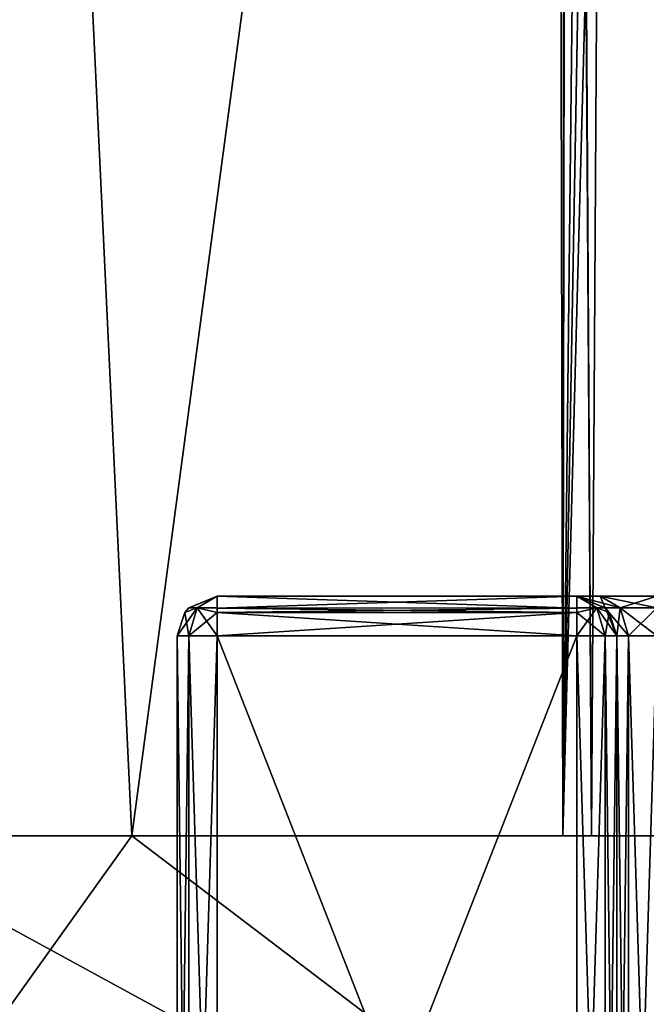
# Model space of a CAD drawing. Header units: millimetres. Extents: x -18.9 to 18.9, y -8.8 to 59.9.
# Tile 56 of 256: x 4.5 to 7.6, y -4.3 to 0.6. Entities that reach past the tile are written whole.
import ezdxf

# ---------------------------------------------------------------- set-up
doc = ezdxf.new("R2010")
doc.units = ezdxf.units.MM
doc.header["$LTSCALE"] = 65.185185
for name, color, linetype in [('1281', 7, 'CONTINUOUS'), ('1287', 7, 'CONTINUOUS'), ('1295', 7, 'CONTINUOUS'), ('2504', 7, 'CONTINUOUS'), ('2518', 7, 'CONTINUOUS'), ('2519', 7, 'CONTINUOUS'), ('2523', 7, 'CONTINUOUS'), ('2524', 7, 'CONTINUOUS'), ('2525', 7, 'CONTINUOUS'), ('2526', 7, 'CONTINUOUS'), ('2553', 7, 'CONTINUOUS'), ('2554', 7, 'CONTINUOUS'), ('2555', 7, 'CONTINUOUS'), ('2556', 7, 'CONTINUOUS'), ('2557', 7, 'CONTINUOUS'), ('2558', 7, 'CONTINUOUS'), ('2586', 7, 'CONTINUOUS'), ('2587', 7, 'CONTINUOUS'), ('2588', 7, 'CONTINUOUS'), ('2589', 7, 'CONTINUOUS'), ('2590', 7, 'CONTINUOUS'), ('2591', 7, 'CONTINUOUS'), ('2592', 7, 'CONTINUOUS'), ('2593', 7, 'CONTINUOUS'), ('2594', 7, 'CONTINUOUS'), ('2595', 7, 'CONTINUOUS'), ('2596', 7, 'CONTINUOUS')]:
    doc.layers.add(name, color=color, linetype=linetype)

msp = doc.modelspace()

# ---------------------------------------------------------------- linework, layer by layer
at = {"layer": '1281', "color": 7, "linetype": 'Continuous'}
for points in [[(4.2931, 26.4, -16.8621), (9.0291, 26.4, -14.874), (3.5677, -3.5, -17.0303), (4.2931, 26.4, -16.8621)], [(3.5677, -3.5, -17.0303), (9.0291, 26.4, -14.874), (9.0598, -3.5, -14.8553), (3.5677, -3.5, -17.0303)], [(-1.389, -3.5, 17.3445), (3.0206, -6.3, 17.1358), (5.0224, -3.5, 16.6594), (-1.389, -3.5, 17.3445)], [(3.0206, -6.3, 17.1358), (8.6992, -6.3, 15.0691), (5.0224, -3.5, 16.6594), (3.0206, -6.3, 17.1358)], [(5.0224, -3.5, 16.6594), (8.6992, -6.3, 15.0691), (10.7441, -3.5, 13.6867), (5.0224, -3.5, 16.6594)]]:
    msp.add_3dface(points, dxfattribs=at)
at = {"layer": '1287', "color": 7, "linetype": 'Continuous'}
for points in [[(7.1086, 32.4, 8.3562), (7.1086, 29.8178, 8.3562), (7.3235, -3.5, 7.2708), (7.1086, 32.4, 8.3562)], [(7.5416, 32.4, 6.846), (7.1086, 32.4, 8.3562), (7.3235, -3.5, 7.2708), (7.5416, 32.4, 6.846)], [(8.432, -3.5, 5.9497), (7.5416, 32.4, 6.846), (7.3235, -3.5, 7.2708), (8.432, -3.5, 5.9497)], [(8.7092, 32.4, 5.7947), (7.5416, 32.4, 6.846), (8.432, -3.5, 5.9497), (8.7092, 32.4, 5.7947)], [(7.1086, 29.8178, 8.3562), (7.2136, 29.4592, 9.1227), (7.1795, -3.5, 8.9873), (7.1086, 29.8178, 8.3562)], [(7.3235, -3.5, 7.2708), (7.1086, 29.8178, 8.3562), (7.1795, -3.5, 8.9873), (7.3235, -3.5, 7.2708)], [(7.2136, 29.4592, 9.1227), (7.2325, 29.4323, 9.1875), (7.1795, -3.5, 8.9873), (7.2136, 29.4592, 9.1227)], [(7.2325, 29.4323, 9.1875), (7.5455, 29.241, 9.8726), (7.1795, -3.5, 8.9873), (7.2325, 29.4323, 9.1875)], [(7.5455, 29.241, 9.8726), (7.7685, 29.2165, 10.18), (7.1795, -3.5, 8.9873), (7.5455, 29.241, 9.8726)], [(7.7685, 29.2165, 10.18), (8.0516, 29.1905, 10.4742), (7.1795, -3.5, 8.9873), (7.7685, 29.2165, 10.18)], [(8.0516, 29.1905, 10.4742), (8.0516, -3.5, 10.4742), (7.1795, -3.5, 8.9873), (8.0516, 29.1905, 10.4742)]]:
    msp.add_3dface(points, dxfattribs=at)
at = {"layer": '1295', "color": 7, "linetype": 'Continuous'}
for points in [[(-1.389, -3.5, 17.3445), (5.0224, -3.5, 16.6594), (3.603, 26.4, 17.0228), (-1.389, -3.5, 17.3445)], [(5.0224, -3.5, 16.6594), (9.021, 26.4, 14.8789), (3.603, 26.4, 17.0228), (5.0224, -3.5, 16.6594)], [(5.0224, -3.5, 16.6594), (10.7441, -3.5, 13.6867), (9.021, 26.4, 14.8789), (5.0224, -3.5, 16.6594)], [(3.0206, -6.3, -17.1358), (3.5677, -3.5, -17.0303), (8.6992, -6.3, -15.0691), (3.0206, -6.3, -17.1358)], [(3.5677, -3.5, -17.0303), (9.0598, -3.5, -14.8553), (8.6992, -6.3, -15.0691), (3.5677, -3.5, -17.0303)]]:
    msp.add_3dface(points, dxfattribs=at)
at = {"layer": '2504', "color": 7, "linetype": 'Continuous'}
for points in [[(7.1795, -3.5, 8.9873), (8.0516, -3.5, 10.4742), (8.6874, -3.5, 9.6307), (7.1795, -3.5, 8.9873)], [(7.3235, -3.5, 7.2708), (7.1795, -3.5, 8.9873), (8.1586, -3.5, 8.3562), (7.3235, -3.5, 7.2708)], [(8.1586, -3.5, 8.3562), (7.1795, -3.5, 8.9873), (8.6874, -3.5, 9.6307), (8.1586, -3.5, 8.3562)], [(8.432, -3.5, 5.9497), (7.3235, -3.5, 7.2708), (9.9586, -3.5, 6.5562), (8.432, -3.5, 5.9497)], [(9.9586, -3.5, 6.5562), (7.3235, -3.5, 7.2708), (8.6875, -3.5, 7.0817), (9.9586, -3.5, 6.5562)], [(8.6875, -3.5, 7.0817), (7.3235, -3.5, 7.2708), (8.1586, -3.5, 8.3562), (8.6875, -3.5, 7.0817)]]:
    msp.add_3dface(points, dxfattribs=at)
at = {"layer": '2518', "color": 7, "linetype": 'Continuous'}
for points in [[(7.25, -2.3, -7.375), (7.25, -2.3, -4.475), (5.45, -2.3, 1.025), (7.25, -2.3, -7.375)], [(5.45, -2.3, 1.025), (7.25, -2.3, -4.475), (7.25, -2.3, -1.875), (5.45, -2.3, 1.025)], [(5.45, -2.3, -7.375), (7.25, -2.3, -7.375), (5.45, -2.3, 1.025), (5.45, -2.3, -7.375)], [(7.25, -2.3, 1.025), (5.45, -2.3, 1.025), (7.25, -2.3, -1.875), (7.25, -2.3, 1.025)], [(7.25, -2.3, -4.475), (7.3671, -2.3, -4.1922), (7.25, -2.3, -1.875), (7.25, -2.3, -4.475)], [(7.25, -2.3, -1.875), (7.3671, -2.3, -4.1922), (7.3672, -2.3, -2.1579), (7.25, -2.3, -1.875)], [(7.3671, -2.3, -4.1922), (7.65, -2.3, -4.075), (7.3672, -2.3, -2.1579), (7.3671, -2.3, -4.1922)], [(7.3672, -2.3, -2.1579), (7.65, -2.3, -4.075), (7.65, -2.3, -2.275), (7.3672, -2.3, -2.1579)]]:
    msp.add_3dface(points, dxfattribs=at)
at = {"layer": '2519', "color": 7, "linetype": 'Continuous'}
for points in [[(7.45, -7.1, -7.375), (7.45, -7.1, -4.475), (7.45, -2.5, -4.475), (7.45, -7.1, -7.375)], [(7.45, -2.5, -7.375), (7.45, -7.1, -7.375), (7.45, -2.5, -4.475), (7.45, -2.5, -7.375)]]:
    msp.add_3dface(points, dxfattribs=at)
at = {"layer": '2523', "color": 7, "linetype": 'Continuous'}
for points in [[(7.45, -7.1, -1.875), (7.45, -7.1, 1.025), (7.45, -2.5, 1.025), (7.45, -7.1, -1.875)], [(7.45, -2.5, -1.875), (7.45, -7.1, -1.875), (7.45, -2.5, 1.025), (7.45, -2.5, -1.875)]]:
    msp.add_3dface(points, dxfattribs=at)
at = {"layer": '2524', "color": 7, "linetype": 'Continuous'}
for points in [[(7.25, -7.1, 1.225), (5.45, -7.1, 1.225), (5.45, -2.5, 1.225), (7.25, -7.1, 1.225)], [(7.25, -2.5, 1.225), (7.25, -7.1, 1.225), (5.45, -2.5, 1.225), (7.25, -2.5, 1.225)]]:
    msp.add_3dface(points, dxfattribs=at)
at = {"layer": '2525', "color": 7, "linetype": 'Continuous'}
for points in [[(5.25, -7.1, 1.025), (5.25, -7.1, -7.375), (5.25, -2.5, 1.025), (5.25, -7.1, 1.025)], [(5.25, -2.5, 1.025), (5.25, -7.1, -7.375), (5.25, -2.5, -7.375), (5.25, -2.5, 1.025)]]:
    msp.add_3dface(points, dxfattribs=at)
at = {"layer": '2526', "color": 7, "linetype": 'Continuous'}
for points in [[(5.45, -7.1, -7.575), (7.25, -7.1, -7.575), (7.25, -2.5, -7.575), (5.45, -7.1, -7.575)], [(5.45, -2.5, -7.575), (5.45, -7.1, -7.575), (7.25, -2.5, -7.575), (5.45, -2.5, -7.575)]]:
    msp.add_3dface(points, dxfattribs=at)
at = {"layer": '2553', "color": 7, "linetype": 'Continuous'}
for points in [[(7.45, -7.1, -1.875), (7.45, -2.5, -1.875), (7.5086, -2.5, -2.0164), (7.45, -7.1, -1.875)], [(7.5086, -7.1, -2.0164), (7.45, -7.1, -1.875), (7.5086, -2.5, -2.0164), (7.5086, -7.1, -2.0164)], [(7.65, -2.5, -2.075), (7.65, -7.1, -2.075), (7.5086, -7.1, -2.0164), (7.65, -2.5, -2.075)], [(7.65, -2.5, -2.075), (7.5086, -7.1, -2.0164), (7.5086, -2.5, -2.0164), (7.65, -2.5, -2.075)]]:
    msp.add_3dface(points, dxfattribs=at)
at = {"layer": '2554', "color": 7, "linetype": 'Continuous'}
for points in [[(7.25, -7.1, 1.225), (7.25, -2.5, 1.225), (7.3914, -2.5, 1.1664), (7.25, -7.1, 1.225)], [(7.3914, -7.1, 1.1664), (7.25, -7.1, 1.225), (7.3914, -2.5, 1.1664), (7.3914, -7.1, 1.1664)], [(7.45, -2.5, 1.025), (7.45, -7.1, 1.025), (7.3914, -7.1, 1.1664), (7.45, -2.5, 1.025)], [(7.45, -2.5, 1.025), (7.3914, -7.1, 1.1664), (7.3914, -2.5, 1.1664), (7.45, -2.5, 1.025)]]:
    msp.add_3dface(points, dxfattribs=at)
at = {"layer": '2555', "color": 7, "linetype": 'Continuous'}
for points in [[(5.25, -7.1, 1.025), (5.25, -2.5, 1.025), (5.3086, -2.5, 1.1664), (5.25, -7.1, 1.025)], [(5.3086, -7.1, 1.1664), (5.25, -7.1, 1.025), (5.3086, -2.5, 1.1664), (5.3086, -7.1, 1.1664)], [(5.45, -2.5, 1.225), (5.45, -7.1, 1.225), (5.3086, -7.1, 1.1664), (5.45, -2.5, 1.225)], [(5.45, -2.5, 1.225), (5.3086, -7.1, 1.1664), (5.3086, -2.5, 1.1664), (5.45, -2.5, 1.225)]]:
    msp.add_3dface(points, dxfattribs=at)
at = {"layer": '2556', "color": 7, "linetype": 'Continuous'}
for points in [[(7.45, -2.5, -4.475), (7.45, -7.1, -4.475), (7.5086, -7.1, -4.3336), (7.45, -2.5, -4.475)], [(7.45, -2.5, -4.475), (7.5086, -7.1, -4.3336), (7.5086, -2.5, -4.3336), (7.45, -2.5, -4.475)], [(7.65, -7.1, -4.275), (7.65, -2.5, -4.275), (7.5086, -2.5, -4.3336), (7.65, -7.1, -4.275)], [(7.5086, -7.1, -4.3336), (7.65, -7.1, -4.275), (7.5086, -2.5, -4.3336), (7.5086, -7.1, -4.3336)]]:
    msp.add_3dface(points, dxfattribs=at)
at = {"layer": '2557', "color": 7, "linetype": 'Continuous'}
for points in [[(7.25, -2.5, -7.575), (7.25, -7.1, -7.575), (7.3914, -7.1, -7.5164), (7.25, -2.5, -7.575)], [(7.25, -2.5, -7.575), (7.3914, -7.1, -7.5164), (7.3914, -2.5, -7.5164), (7.25, -2.5, -7.575)], [(7.45, -7.1, -7.375), (7.45, -2.5, -7.375), (7.3914, -2.5, -7.5164), (7.45, -7.1, -7.375)], [(7.3914, -7.1, -7.5164), (7.45, -7.1, -7.375), (7.3914, -2.5, -7.5164), (7.3914, -7.1, -7.5164)]]:
    msp.add_3dface(points, dxfattribs=at)
at = {"layer": '2558', "color": 7, "linetype": 'Continuous'}
for points in [[(5.25, -2.5, -7.375), (5.25, -7.1, -7.375), (5.3086, -7.1, -7.5164), (5.25, -2.5, -7.375)], [(5.25, -2.5, -7.375), (5.3086, -7.1, -7.5164), (5.3086, -2.5, -7.5164), (5.25, -2.5, -7.375)], [(5.45, -7.1, -7.575), (5.45, -2.5, -7.575), (5.3086, -2.5, -7.5164), (5.45, -7.1, -7.575)], [(5.3086, -7.1, -7.5164), (5.45, -7.1, -7.575), (5.3086, -2.5, -7.5164), (5.3086, -7.1, -7.5164)]]:
    msp.add_3dface(points, dxfattribs=at)
at = {"layer": '2586', "color": 7, "linetype": 'Continuous'}
for points in [[(7.25, -2.3, -1.875), (7.3672, -2.3, -2.1579), (7.3914, -2.3586, -1.875), (7.25, -2.3, -1.875)], [(7.3672, -2.3, -2.1579), (7.65, -2.3, -2.275), (7.4672, -2.3586, -2.0578), (7.3672, -2.3, -2.1579)], [(7.3914, -2.3586, -1.875), (7.3672, -2.3, -2.1579), (7.4672, -2.3586, -2.0578), (7.3914, -2.3586, -1.875)], [(7.4672, -2.3586, -2.0578), (7.65, -2.3, -2.275), (7.65, -2.3586, -2.1336), (7.4672, -2.3586, -2.0578)], [(7.45, -2.5, -1.875), (7.3914, -2.3586, -1.875), (7.4672, -2.3586, -2.0578), (7.45, -2.5, -1.875)], [(7.5086, -2.5, -2.0164), (7.45, -2.5, -1.875), (7.4672, -2.3586, -2.0578), (7.5086, -2.5, -2.0164)], [(7.5086, -2.5, -2.0164), (7.4672, -2.3586, -2.0578), (7.65, -2.3586, -2.1336), (7.5086, -2.5, -2.0164)], [(7.65, -2.5, -2.075), (7.5086, -2.5, -2.0164), (7.65, -2.3586, -2.1336), (7.65, -2.5, -2.075)]]:
    msp.add_3dface(points, dxfattribs=at)
at = {"layer": '2587', "color": 7, "linetype": 'Continuous'}
for points in [[(7.25, -2.3, 1.025), (7.25, -2.3, -1.875), (7.3914, -2.3586, -1.875), (7.25, -2.3, 1.025)], [(7.392, -2.3591, 1.025), (7.25, -2.3, 1.025), (7.3914, -2.3586, -1.875), (7.392, -2.3591, 1.025)], [(7.45, -2.5, -1.875), (7.392, -2.3591, 1.025), (7.3914, -2.3586, -1.875), (7.45, -2.5, -1.875)], [(7.45, -2.5, -1.875), (7.4118, -2.3825, 1.025), (7.392, -2.3591, 1.025), (7.45, -2.5, -1.875)], [(7.45, -2.5, -1.875), (7.45, -2.5, 1.025), (7.4118, -2.3825, 1.025), (7.45, -2.5, -1.875)]]:
    msp.add_3dface(points, dxfattribs=at)
at = {"layer": '2588', "color": 7, "linetype": 'Continuous'}
for points in [[(7.25, -2.3603, 1.1682), (7.25, -2.3, 1.025), (7.3498, -2.3586, 1.1252), (7.25, -2.3603, 1.1682)], [(7.3498, -2.3586, 1.1252), (7.25, -2.3, 1.025), (7.392, -2.3591, 1.025), (7.3498, -2.3586, 1.1252)], [(7.3914, -2.5, 1.1664), (7.25, -2.5, 1.225), (7.3498, -2.3586, 1.1252), (7.3914, -2.5, 1.1664)], [(7.25, -2.5, 1.225), (7.25, -2.3827, 1.187), (7.3498, -2.3586, 1.1252), (7.25, -2.5, 1.225)], [(7.25, -2.3827, 1.187), (7.25, -2.3603, 1.1682), (7.3498, -2.3586, 1.1252), (7.25, -2.3827, 1.187)], [(7.4118, -2.3825, 1.025), (7.3914, -2.5, 1.1664), (7.3498, -2.3586, 1.1252), (7.4118, -2.3825, 1.025)], [(7.4118, -2.3825, 1.025), (7.3498, -2.3586, 1.1252), (7.392, -2.3591, 1.025), (7.4118, -2.3825, 1.025)], [(7.45, -2.5, 1.025), (7.3914, -2.5, 1.1664), (7.4118, -2.3825, 1.025), (7.45, -2.5, 1.025)]]:
    msp.add_3dface(points, dxfattribs=at)
at = {"layer": '2589', "color": 7, "linetype": 'Continuous'}
for points in [[(5.45, -2.3, 1.025), (7.25, -2.3, 1.025), (7.25, -2.3603, 1.1682), (5.45, -2.3, 1.025)], [(5.45, -2.3591, 1.167), (5.45, -2.3, 1.025), (7.25, -2.3603, 1.1682), (5.45, -2.3591, 1.167)], [(5.45, -2.3825, 1.1868), (5.45, -2.3591, 1.167), (7.25, -2.3603, 1.1682), (5.45, -2.3825, 1.1868)], [(7.25, -2.3827, 1.187), (5.45, -2.3825, 1.1868), (7.25, -2.3603, 1.1682), (7.25, -2.3827, 1.187)], [(7.25, -2.5, 1.225), (5.45, -2.5, 1.225), (5.45, -2.3825, 1.1868), (7.25, -2.5, 1.225)], [(7.25, -2.5, 1.225), (5.45, -2.3825, 1.1868), (7.25, -2.3827, 1.187), (7.25, -2.5, 1.225)]]:
    msp.add_3dface(points, dxfattribs=at)
at = {"layer": '2590', "color": 7, "linetype": 'Continuous'}
for points in [[(5.3068, -2.3603, 1.025), (5.45, -2.3, 1.025), (5.3498, -2.3586, 1.1248), (5.3068, -2.3603, 1.025)], [(5.3498, -2.3586, 1.1248), (5.45, -2.3, 1.025), (5.45, -2.3591, 1.167), (5.3498, -2.3586, 1.1248)], [(5.3086, -2.5, 1.1664), (5.25, -2.5, 1.025), (5.3498, -2.3586, 1.1248), (5.3086, -2.5, 1.1664)], [(5.25, -2.5, 1.025), (5.288, -2.3827, 1.025), (5.3498, -2.3586, 1.1248), (5.25, -2.5, 1.025)], [(5.288, -2.3827, 1.025), (5.3068, -2.3603, 1.025), (5.3498, -2.3586, 1.1248), (5.288, -2.3827, 1.025)], [(5.45, -2.3825, 1.1868), (5.3086, -2.5, 1.1664), (5.3498, -2.3586, 1.1248), (5.45, -2.3825, 1.1868)], [(5.45, -2.3825, 1.1868), (5.3498, -2.3586, 1.1248), (5.45, -2.3591, 1.167), (5.45, -2.3825, 1.1868)], [(5.45, -2.5, 1.225), (5.3086, -2.5, 1.1664), (5.45, -2.3825, 1.1868), (5.45, -2.5, 1.225)]]:
    msp.add_3dface(points, dxfattribs=at)
at = {"layer": '2591', "color": 7, "linetype": 'Continuous'}
for points in [[(5.45, -2.3, -7.375), (5.45, -2.3, 1.025), (5.3068, -2.3603, 1.025), (5.45, -2.3, -7.375)], [(5.308, -2.3591, -7.375), (5.45, -2.3, -7.375), (5.3068, -2.3603, 1.025), (5.308, -2.3591, -7.375)], [(5.288, -2.3827, 1.025), (5.2882, -2.3825, -7.375), (5.3068, -2.3603, 1.025), (5.288, -2.3827, 1.025)], [(5.2882, -2.3825, -7.375), (5.308, -2.3591, -7.375), (5.3068, -2.3603, 1.025), (5.2882, -2.3825, -7.375)], [(5.25, -2.5, 1.025), (5.25, -2.5, -7.375), (5.2882, -2.3825, -7.375), (5.25, -2.5, 1.025)], [(5.25, -2.5, 1.025), (5.2882, -2.3825, -7.375), (5.288, -2.3827, 1.025), (5.25, -2.5, 1.025)]]:
    msp.add_3dface(points, dxfattribs=at)
at = {"layer": '2592', "color": 7, "linetype": 'Continuous'}
for points in [[(5.3502, -2.3586, -7.4752), (5.45, -2.3, -7.375), (5.308, -2.3591, -7.375), (5.3502, -2.3586, -7.4752)], [(5.45, -2.3603, -7.5182), (5.45, -2.3, -7.375), (5.3502, -2.3586, -7.4752), (5.45, -2.3603, -7.5182)], [(5.2882, -2.3825, -7.375), (5.3086, -2.5, -7.5164), (5.3502, -2.3586, -7.4752), (5.2882, -2.3825, -7.375)], [(5.2882, -2.3825, -7.375), (5.3502, -2.3586, -7.4752), (5.308, -2.3591, -7.375), (5.2882, -2.3825, -7.375)], [(5.3086, -2.5, -7.5164), (5.45, -2.5, -7.575), (5.3502, -2.3586, -7.4752), (5.3086, -2.5, -7.5164)], [(5.45, -2.5, -7.575), (5.45, -2.3827, -7.537), (5.3502, -2.3586, -7.4752), (5.45, -2.5, -7.575)], [(5.45, -2.3827, -7.537), (5.45, -2.3603, -7.5182), (5.3502, -2.3586, -7.4752), (5.45, -2.3827, -7.537)], [(5.25, -2.5, -7.375), (5.3086, -2.5, -7.5164), (5.2882, -2.3825, -7.375), (5.25, -2.5, -7.375)]]:
    msp.add_3dface(points, dxfattribs=at)
at = {"layer": '2593', "color": 7, "linetype": 'Continuous'}
for points in [[(7.25, -2.3, -7.375), (5.45, -2.3, -7.375), (5.45, -2.3603, -7.5182), (7.25, -2.3, -7.375)], [(7.25, -2.3591, -7.517), (7.25, -2.3, -7.375), (5.45, -2.3603, -7.5182), (7.25, -2.3591, -7.517)], [(7.25, -2.3825, -7.5368), (7.25, -2.3591, -7.517), (5.45, -2.3603, -7.5182), (7.25, -2.3825, -7.5368)], [(5.45, -2.3827, -7.537), (7.25, -2.3825, -7.5368), (5.45, -2.3603, -7.5182), (5.45, -2.3827, -7.537)], [(5.45, -2.5, -7.575), (7.25, -2.5, -7.575), (7.25, -2.3825, -7.5368), (5.45, -2.5, -7.575)], [(5.45, -2.5, -7.575), (7.25, -2.3825, -7.5368), (5.45, -2.3827, -7.537), (5.45, -2.5, -7.575)]]:
    msp.add_3dface(points, dxfattribs=at)
at = {"layer": '2594', "color": 7, "linetype": 'Continuous'}
for points in [[(7.3932, -2.3603, -7.375), (7.25, -2.3, -7.375), (7.3502, -2.3586, -7.4748), (7.3932, -2.3603, -7.375)], [(7.3502, -2.3586, -7.4748), (7.25, -2.3, -7.375), (7.25, -2.3591, -7.517), (7.3502, -2.3586, -7.4748)], [(7.25, -2.3825, -7.5368), (7.3914, -2.5, -7.5164), (7.3502, -2.3586, -7.4748), (7.25, -2.3825, -7.5368)], [(7.25, -2.3825, -7.5368), (7.3502, -2.3586, -7.4748), (7.25, -2.3591, -7.517), (7.25, -2.3825, -7.5368)], [(7.3914, -2.5, -7.5164), (7.45, -2.5, -7.375), (7.3502, -2.3586, -7.4748), (7.3914, -2.5, -7.5164)], [(7.45, -2.5, -7.375), (7.412, -2.3827, -7.375), (7.3502, -2.3586, -7.4748), (7.45, -2.5, -7.375)], [(7.412, -2.3827, -7.375), (7.3932, -2.3603, -7.375), (7.3502, -2.3586, -7.4748), (7.412, -2.3827, -7.375)], [(7.25, -2.5, -7.575), (7.3914, -2.5, -7.5164), (7.25, -2.3825, -7.5368), (7.25, -2.5, -7.575)]]:
    msp.add_3dface(points, dxfattribs=at)
at = {"layer": '2595', "color": 7, "linetype": 'Continuous'}
for points in [[(7.25, -2.3, -4.475), (7.25, -2.3, -7.375), (7.3932, -2.3603, -7.375), (7.25, -2.3, -4.475)], [(7.3914, -2.3586, -4.475), (7.25, -2.3, -4.475), (7.3932, -2.3603, -7.375), (7.3914, -2.3586, -4.475)], [(7.45, -2.5, -7.375), (7.45, -2.5, -4.475), (7.3914, -2.3586, -4.475), (7.45, -2.5, -7.375)], [(7.45, -2.5, -7.375), (7.3914, -2.3586, -4.475), (7.412, -2.3827, -7.375), (7.45, -2.5, -7.375)], [(7.412, -2.3827, -7.375), (7.3914, -2.3586, -4.475), (7.3932, -2.3603, -7.375), (7.412, -2.3827, -7.375)]]:
    msp.add_3dface(points, dxfattribs=at)
at = {"layer": '2596', "color": 7, "linetype": 'Continuous'}
for points in [[(7.3671, -2.3, -4.1922), (7.25, -2.3, -4.475), (7.4672, -2.3586, -4.2922), (7.3671, -2.3, -4.1922)], [(7.4672, -2.3586, -4.2922), (7.25, -2.3, -4.475), (7.3914, -2.3586, -4.475), (7.4672, -2.3586, -4.2922)], [(7.65, -2.3, -4.075), (7.3671, -2.3, -4.1922), (7.65, -2.3586, -4.2164), (7.65, -2.3, -4.075)], [(7.65, -2.3586, -4.2164), (7.3671, -2.3, -4.1922), (7.4672, -2.3586, -4.2922), (7.65, -2.3586, -4.2164)], [(7.45, -2.5, -4.475), (7.5086, -2.5, -4.3336), (7.3914, -2.3586, -4.475), (7.45, -2.5, -4.475)], [(7.5086, -2.5, -4.3336), (7.4672, -2.3586, -4.2922), (7.3914, -2.3586, -4.475), (7.5086, -2.5, -4.3336)], [(7.5086, -2.5, -4.3336), (7.65, -2.5, -4.275), (7.4672, -2.3586, -4.2922), (7.5086, -2.5, -4.3336)], [(7.65, -2.5, -4.275), (7.65, -2.3586, -4.2164), (7.4672, -2.3586, -4.2922), (7.65, -2.5, -4.275)]]:
    msp.add_3dface(points, dxfattribs=at)

doc.saveas('drawing.dxf')
